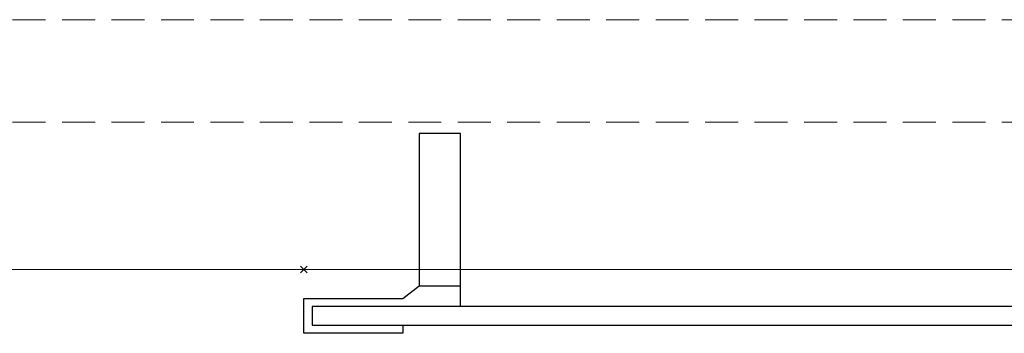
# Model space of a CAD drawing. Header units: inches. Extents: x 159 to 1116, y 667 to 1015.
# Tile 2 of 66: x 206 to 236, y 676 to 685. Entities that reach past the tile are written whole.
import ezdxf
from ezdxf.enums import TextEntityAlignment as Align

# ---------------------------------------------------------------- set-up
doc = ezdxf.new("R2010")
doc.units = ezdxf.units.IN
doc.header["$MEASUREMENT"] = 0
doc.header["$PDMODE"] = 3
doc.header["$PDSIZE"] = 0.1
doc.linetypes.add('DASHEDX2', pattern=[1.5, 1, -0.5])
doc.linetypes.add('IMPORT-DASHEDX2 _2_', pattern=[0])
for name, color, linetype, lineweight in [('A-FURN-HAWORTH-ATT', 7, 'Continuous', 9), ('A-FURN-P-WKSF', 135, 'Continuous', 9), ('A-FURN-P-WKSF-SUPPORT', 135, 'IMPORT-DASHEDX2 _2_', 9)]:
    doc.layers.add(name, color=color, linetype=linetype, lineweight=lineweight)
doc.layers.add('A-FURN-P-COMP', color=86, linetype='Continuous')
doc.layers.add('PSATTR', color=7, linetype='Continuous')

# ---------------------------------------------------------------- blocks, each defined once
blk = doc.blocks.new('WURA-3066-JC-2D')
at = {"layer": 'A-FURN-P-WKSF'}
blk.add_line((66, 0), (0, 0), dxfattribs=at)
at = {"layer": 'A-FURN-HAWORTH-ATT', "flags": 1}
for tag, p in [('HAWMC', (0, 0)), ('HAWPN', (0, -0.167)), ('HAWQT', (0, -0.5)), ('HAWSN', (0, -0.333))]:
    blk.add_attdef(tag, text='', height=0.1, dxfattribs=at).set_placement(p, align=Align.TOP_CENTER)
at = {"layer": 'PSATTR', "flags": 1}
for tag in ['PSON', 'PSMC', 'PSDH', 'PSPN', 'PSQT', 'PSEC', 'PST1', 'PST2', 'PST3', 'PST4', 'PST5']:
    blk.add_attdef(tag, text='', height=1, dxfattribs=at).set_placement((0, 0), align=Align.TOP_CENTER)
blk = doc.blocks.new('SUFB-XX48-2D')
at = {"layer": 'A-FURN-P-COMP'}
for p, q in [((45, 1.685), (45, 1.935)), ((45, 1.935), (48, 1.935)), ((48, 1.935), (48, 0.875)), ((47.75, 1.685), (0.25, 1.685)), ((47.75, 1.125), (47.75, 1.685)), ((0.25, 1.125), (47.75, 1.125)), ((43.25, 1.125), (43.25, -4.125)), ((44.5, 1.125), (45, 1.125)), ((45, 0.875), (44.5, 0.495)), ((48, 0.875), (45, 0.875)), ((44.5, 0.495), (43.25, 0.495)), ((44.5, -4.125), (44.5, 0.495)), ((43.25, -4.125), (44.5, -4.125))]:
    blk.add_line(p, q, dxfattribs=at)
blk.add_point((48, 0), dxfattribs=at)
at = {"layer": 'PSATTR', "flags": 1}
for tag in ['PSON', 'PSMC', 'PSDH', 'PSPN', 'PSQT', 'PSEC', 'PST5', 'PST4', 'PST3', 'PST2', 'PST1']:
    blk.add_attdef(tag, text='', height=1, dxfattribs=at).set_placement((0, 0), align=Align.TOP_CENTER)
blk = doc.blocks.new('WUAR-5400-PH-2D')
at = {"layer": 'A-FURN-P-WKSF-SUPPORT', "linetype": 'DASHEDX2'}
for p, q in [((0.81, -4), (53.19, -4)), ((0.81, -7.11), (53.19, -7.11))]:
    blk.add_line(p, q, dxfattribs=at)
at = {"layer": 'A-FURN-HAWORTH-ATT', "flags": 1}
for tag, p in [('HAWMC', (0, 0)), ('HAWPN', (0, -0.167)), ('HAWQT', (0, -0.5)), ('HAWSN', (0, -0.333))]:
    blk.add_attdef(tag, text='', height=0.1, dxfattribs=at).set_placement(p, align=Align.TOP_CENTER)
at = {"layer": 'PSATTR', "flags": 1}
for tag in ['PSON', 'PSMC', 'PSDH', 'PSPN', 'PSQT', 'PSEC', 'PST1', 'PST2', 'PST3', 'PST4', 'PST5']:
    blk.add_attdef(tag, text='', height=1, dxfattribs=at).set_placement((0, 0), align=Align.TOP_CENTER)

msp = doc.modelspace()

# ---------------------------------------------------------------- block references
at = {"rotation": 180}
for name, p in [('WURA-3066-JC-2D', (265.355, 677.684)), ('WUAR-5400-PH-2D', (256.834, 678.153)), ('SUFB-XX48-2D', (262.355, 677.684))]:
    msp.add_blockref(name, p, dxfattribs=at)

doc.saveas('drawing.dxf')
